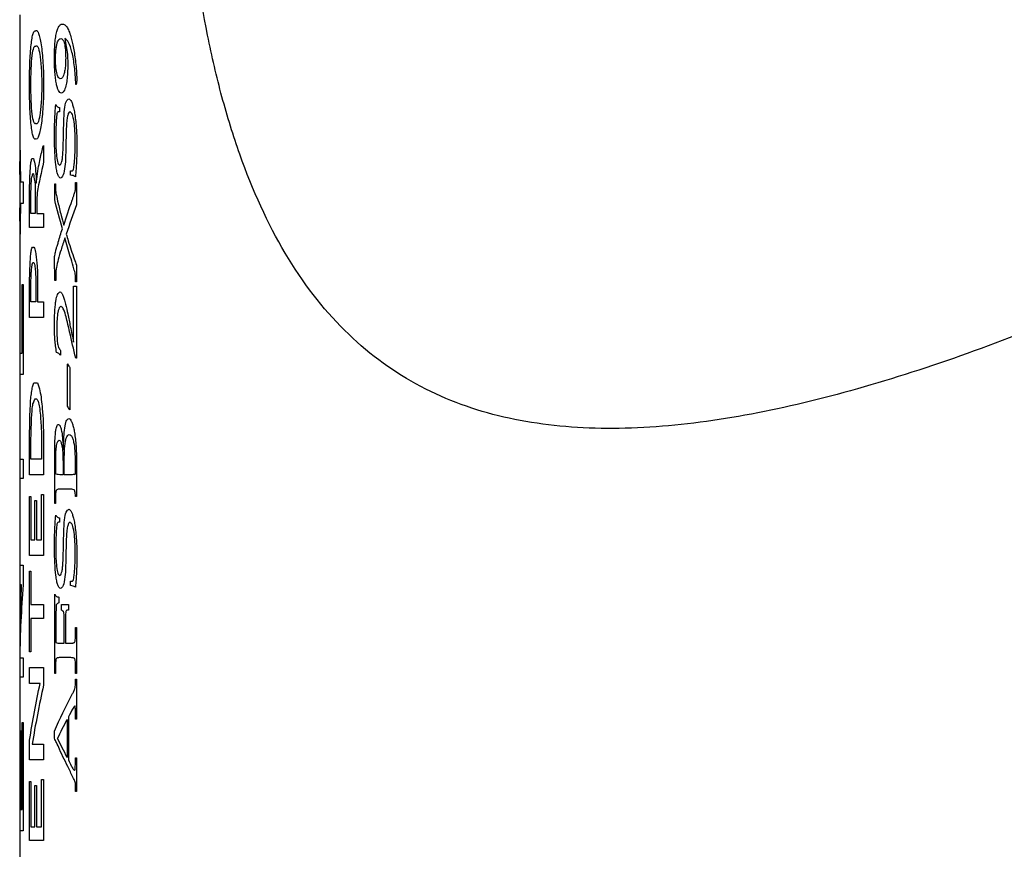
# Model space of a CAD drawing. Header units: inches. Extents: x 0.2 to 10.8, y 0.2 to 8.2.
# Tile 12 of 28: x 5.719 to 5.995, y 3.258 to 3.49. Entities that reach past the tile are written whole.
import ezdxf

# ---------------------------------------------------------------- set-up
doc = ezdxf.new("R2010")
doc.units = ezdxf.units.IN
doc.header["$MEASUREMENT"] = 0

msp = doc.modelspace()

# ---------------------------------------------------------------- linework, layer by layer
for p, q in [((5.71852, 3.49166), (5.71852, 3.4568)), ((5.73439, 3.4721), (5.7343, 3.4721)), ((5.72968, 3.46443), (5.72937, 3.46443)), ((5.72968, 3.46564), (5.72968, 3.46443)), ((5.71852, 3.4568), (5.71852, 3.4505)), ((5.71859, 3.4568), (5.71877, 3.44476)), ((5.72524, 3.45499), (5.72524, 3.45036)), ((5.71852, 3.4505), (5.71852, 3.4338)), ((5.71864, 3.44298), (5.71857, 3.4505)), ((5.72192, 3.45132), (5.72241, 3.45132)), ((5.73278, 3.44787), (5.733, 3.44787)), ((5.73278, 3.44665), (5.73278, 3.44787)), ((5.72129, 3.44248), (5.72134, 3.44578)), ((5.72311, 3.44631), (5.72318, 3.44443)), ((5.71864, 3.44142), (5.71864, 3.44298)), ((5.71877, 3.44476), (5.71953, 3.44476)), ((5.71953, 3.44476), (5.71953, 3.43877)), ((5.72129, 3.43202), (5.72129, 3.44248)), ((5.72167, 3.4359), (5.72167, 3.44213)), ((5.7229, 3.44248), (5.7229, 3.4359)), ((5.72834, 3.44423), (5.72856, 3.44423)), ((5.72834, 3.43976), (5.72834, 3.44423)), ((5.72856, 3.44423), (5.72856, 3.44339)), ((5.73419, 3.44464), (5.73447, 3.44464)), ((5.73419, 3.44373), (5.73419, 3.44464)), ((5.73447, 3.44464), (5.73447, 3.43834)), ((5.71857, 3.4338), (5.71864, 3.44142)), ((5.72334, 3.44009), (5.72334, 3.4359)), ((5.71877, 3.43877), (5.71859, 3.42721)), ((5.71953, 3.43877), (5.71877, 3.43877)), ((5.71852, 3.4338), (5.71852, 3.42721)), ((5.7229, 3.4359), (5.72167, 3.4359)), ((5.72334, 3.4359), (5.72523, 3.4359)), ((5.72523, 3.4359), (5.72523, 3.43202)), ((5.72523, 3.43202), (5.72129, 3.43202)), ((5.71852, 3.42721), (5.71852, 3.39671)), ((5.72207, 3.42651), (5.72251, 3.42651)), ((5.72841, 3.41717), (5.72827, 3.42348)), ((5.7222, 3.42213), (5.72244, 3.42213)), ((5.73447, 3.42142), (5.73447, 3.41677)), ((5.72129, 3.41686), (5.72134, 3.41939)), ((5.72167, 3.41623), (5.72172, 3.41879)), ((5.72301, 3.41825), (5.72307, 3.41602)), ((5.72349, 3.41997), (5.72355, 3.41714)), ((5.72863, 3.41853), (5.72863, 3.41717)), ((5.73419, 3.41677), (5.73419, 3.41773)), ((5.71924, 3.41602), (5.71953, 3.41602)), ((5.71924, 3.39671), (5.71924, 3.41602)), ((5.71953, 3.41602), (5.71953, 3.39072)), ((5.72129, 3.40671), (5.72129, 3.41686)), ((5.72167, 3.4111), (5.72167, 3.41623)), ((5.72307, 3.41602), (5.72307, 3.4111)), ((5.72355, 3.41714), (5.72355, 3.4111)), ((5.72863, 3.41717), (5.72841, 3.41717)), ((5.73357, 3.41534), (5.73361, 3.41555)), ((5.73361, 3.41555), (5.73444, 3.41555)), ((5.73447, 3.41677), (5.73419, 3.41677)), ((5.73444, 3.41555), (5.73447, 3.41534)), ((5.73447, 3.41534), (5.73447, 3.39536)), ((5.72307, 3.4111), (5.72167, 3.4111)), ((5.72355, 3.4111), (5.72523, 3.4111)), ((5.72523, 3.4111), (5.72523, 3.40671)), ((5.72523, 3.40671), (5.72129, 3.40671)), ((5.73366, 3.39984), (5.73366, 3.40778)), ((5.71852, 3.39671), (5.71852, 3.39072)), ((5.71852, 3.39671), (5.71924, 3.39671)), ((5.72999, 3.39747), (5.72999, 3.39617)), ((5.73447, 3.39536), (5.73423, 3.39536)), ((5.73193, 3.38192), (5.73193, 3.39357)), ((5.73261, 3.39268), (5.73261, 3.3811)), ((5.71852, 3.39072), (5.71852, 3.38021)), ((5.71953, 3.39072), (5.71852, 3.39072)), ((5.72251, 3.38843), (5.72355, 3.38843)), ((5.7228, 3.3839), (5.72328, 3.3839)), ((5.71852, 3.38021), (5.71852, 3.3483)), ((5.71852, 3.38021), (5.71852, 3.36704)), ((5.72134, 3.37688), (5.72139, 3.3797)), ((5.72129, 3.37362), (5.72134, 3.37688)), ((5.72129, 3.36264), (5.72129, 3.37362)), ((5.72461, 3.37484), (5.72468, 3.37261)), ((5.72523, 3.37304), (5.72523, 3.36264)), ((5.72167, 3.36704), (5.72167, 3.37287)), ((5.72468, 3.37261), (5.72468, 3.36704)), ((5.72834, 3.35456), (5.72834, 3.36905)), ((5.71852, 3.36704), (5.71953, 3.36704)), ((5.71953, 3.36704), (5.71953, 3.36155)), ((5.72468, 3.36704), (5.72167, 3.36704)), ((5.73102, 3.36264), (5.73102, 3.36511)), ((5.73447, 3.3663), (5.73447, 3.35658)), ((5.72523, 3.36264), (5.72129, 3.36264)), ((5.7307, 3.36264), (5.73016, 3.36264)), ((5.7307, 3.36457), (5.7307, 3.36264)), ((5.73263, 3.36264), (5.73102, 3.36264)), ((5.71852, 3.36155), (5.71852, 3.3483)), ((5.71953, 3.36155), (5.71852, 3.36155)), ((5.72129, 3.35653), (5.72167, 3.35653)), ((5.72129, 3.34001), (5.72129, 3.35653)), ((5.72167, 3.35653), (5.72167, 3.3444)), ((5.72468, 3.35709), (5.72523, 3.35709)), ((5.72468, 3.3444), (5.72468, 3.35709)), ((5.72523, 3.35709), (5.72523, 3.34001)), ((5.73248, 3.3586), (5.72982, 3.3586)), ((5.73447, 3.35658), (5.73419, 3.35658)), ((5.72281, 3.35542), (5.72328, 3.35542)), ((5.72281, 3.3444), (5.72281, 3.35542)), ((5.72328, 3.35542), (5.72328, 3.3444)), ((5.72856, 3.35456), (5.72834, 3.35456)), ((5.72856, 3.35598), (5.72856, 3.35456)), ((5.71852, 3.3483), (5.71852, 3.33724)), ((5.72968, 3.34931), (5.72937, 3.34931)), ((5.72968, 3.35052), (5.72968, 3.34931)), ((5.72167, 3.3444), (5.72281, 3.3444)), ((5.72328, 3.3444), (5.72468, 3.3444)), ((5.72523, 3.34001), (5.72129, 3.34001)), ((5.71852, 3.33724), (5.71852, 3.33173)), ((5.71852, 3.33724), (5.71953, 3.33724)), ((5.71953, 3.33724), (5.71953, 3.33173)), ((5.72129, 3.33559), (5.72167, 3.33559)), ((5.72129, 3.31302), (5.72129, 3.33559)), ((5.72167, 3.33559), (5.72167, 3.32622)), ((5.71852, 3.33173), (5.71852, 3.31467)), ((5.71905, 3.33173), (5.71852, 3.33173)), ((5.71862, 3.31467), (5.71905, 3.33173)), ((5.73278, 3.33275), (5.733, 3.33275)), ((5.73278, 3.33154), (5.73278, 3.33275)), ((5.72834, 3.3069), (5.72834, 3.32912)), ((5.72167, 3.32622), (5.72523, 3.32622)), ((5.72523, 3.32622), (5.72523, 3.32237)), ((5.7295, 3.32831), (5.7295, 3.32669)), ((5.73022, 3.32467), (5.73022, 3.32629)), ((5.73218, 3.32629), (5.73218, 3.32467)), ((5.73218, 3.32467), (5.73187, 3.32467)), ((5.72167, 3.32237), (5.72167, 3.31302)), ((5.72523, 3.32237), (5.72167, 3.32237)), ((5.73135, 3.31849), (5.73135, 3.31538)), ((5.73419, 3.31982), (5.73447, 3.31982)), ((5.73419, 3.31828), (5.73419, 3.31982)), ((5.73447, 3.31982), (5.73447, 3.3069)), ((5.72965, 3.31538), (5.73102, 3.31538)), ((5.73102, 3.31538), (5.73102, 3.31774)), ((5.73135, 3.31538), (5.7329, 3.31538)), ((5.71852, 3.31467), (5.71852, 3.30584)), ((5.72167, 3.31302), (5.72129, 3.31302)), ((5.71854, 3.31132), (5.71953, 3.31132)), ((5.71953, 3.31132), (5.71953, 3.30584)), ((5.7329, 3.31134), (5.72963, 3.31134)), ((5.72129, 3.30854), (5.72523, 3.30854)), ((5.72129, 3.30413), (5.72129, 3.30854)), ((5.72523, 3.30854), (5.72523, 3.30361)), ((5.72856, 3.3069), (5.72834, 3.3069)), ((5.72856, 3.30846), (5.72856, 3.3069)), ((5.73419, 3.3069), (5.73419, 3.30864)), ((5.73447, 3.3069), (5.73419, 3.3069)), ((5.71852, 3.30584), (5.71852, 3.29204)), ((5.71953, 3.30584), (5.71852, 3.30584)), ((5.72427, 3.30413), (5.72129, 3.30413)), ((5.73419, 3.30528), (5.73447, 3.30528)), ((5.73447, 3.30528), (5.73447, 3.29409)), ((5.73419, 3.29409), (5.73416, 3.2962)), ((5.71924, 3.29316), (5.71953, 3.29316)), ((5.71924, 3.26879), (5.71924, 3.29316)), ((5.71953, 3.29316), (5.71953, 3.26281)), ((5.73184, 3.29399), (5.73184, 3.28337)), ((5.73218, 3.29471), (5.73218, 3.28264)), ((5.73447, 3.29409), (5.73419, 3.29409)), ((5.71852, 3.29204), (5.71852, 3.26281)), ((5.71852, 3.29204), (5.71852, 3.26879)), ((5.71864, 3.2909), (5.71875, 3.2909)), ((5.71864, 3.26879), (5.71864, 3.2909)), ((5.71875, 3.2909), (5.71875, 3.26879)), ((5.72827, 3.28872), (5.72827, 3.29074)), ((5.72129, 3.28266), (5.72129, 3.28816)), ((5.72201, 3.28707), (5.72523, 3.28707)), ((5.72523, 3.28707), (5.72523, 3.28266)), ((5.72523, 3.28266), (5.72129, 3.28266)), ((5.73414, 3.28124), (5.73419, 3.28328)), ((5.73419, 3.28328), (5.73447, 3.28328)), ((5.73447, 3.28328), (5.73447, 3.27378)), ((5.72129, 3.27659), (5.72167, 3.27659)), ((5.72129, 3.26009), (5.72129, 3.27659)), ((5.72167, 3.27659), (5.72167, 3.2639)), ((5.72468, 3.27717), (5.72523, 3.27717)), ((5.72468, 3.2639), (5.72468, 3.27717)), ((5.72523, 3.27717), (5.72523, 3.26009)), ((5.72281, 3.27547), (5.72328, 3.27547)), ((5.72281, 3.2639), (5.72281, 3.27547)), ((5.72328, 3.27547), (5.72328, 3.2639)), ((5.73419, 3.27378), (5.73419, 3.27439)), ((5.73447, 3.27378), (5.73419, 3.27378)), ((5.71852, 3.26879), (5.71864, 3.26879)), ((5.71875, 3.26879), (5.71924, 3.26879)), ((5.71852, 3.26281), (5.71852, 3.24522)), ((5.71953, 3.26281), (5.71852, 3.26281)), ((5.72167, 3.2639), (5.72281, 3.2639)), ((5.72328, 3.2639), (5.72468, 3.2639)), ((5.72523, 3.26009), (5.72129, 3.26009))]:
    msp.add_line(p, q)
for points, knots in [([(6.12452, 3.4628), (6.10263, 3.45031), (6.08094, 3.43893), (6.03812, 3.41825), (6.01698, 3.40896), (5.97523, 3.39304), (5.9545, 3.38641), (5.92494, 3.37971), (5.9153, 3.378), (5.89644, 3.37585), (5.88716, 3.3754), (5.86941, 3.37608), (5.86092, 3.37719), (5.84473, 3.3812), (5.83696, 3.38414), (5.82245, 3.39211), (5.81578, 3.39708), (5.80355, 3.40925), (5.79792, 3.41655), (5.78812, 3.43308), (5.7839, 3.4423), (5.77845, 3.45766), (5.77678, 3.46307), (5.77376, 3.47426), (5.77243, 3.48), (5.76888, 3.49769), (5.76713, 3.51014), (5.76476, 3.53609), (5.76418, 3.54918), (5.76414, 3.57558), (5.7647, 3.58898), (5.76696, 3.61468), (5.76866, 3.62721), (5.77337, 3.65118), (5.77629, 3.66231), (5.78348, 3.68296), (5.78778, 3.69249), (5.79752, 3.70913), (5.80303, 3.71641), (5.81534, 3.72882), (5.82201, 3.73384), (5.83641, 3.74188), (5.84422, 3.74489), (5.86045, 3.74899), (5.86892, 3.75013), (5.88656, 3.75086), (5.89577, 3.75046), (5.91474, 3.74835), (5.92439, 3.74666), (5.95387, 3.74003), (5.97422, 3.73357), (6.01633, 3.71759), (6.03772, 3.7082), (6.08082, 3.68739), (6.1026, 3.67597), (6.12452, 3.66346)], [0, 0, 0, 0, 0.0625, 0.0625, 0.125, 0.125, 0.1875, 0.1875, 0.21875, 0.21875, 0.25, 0.25, 0.28125, 0.28125, 0.3125, 0.3125, 0.34375, 0.34375, 0.375, 0.375, 0.40625, 0.40625, 0.421875, 0.421875, 0.4375, 0.4375, 0.46875, 0.46875, 0.5, 0.5, 0.53125, 0.53125, 0.5625, 0.5625, 0.59375, 0.59375, 0.625, 0.625, 0.65625, 0.65625, 0.6875, 0.6875, 0.71875, 0.71875, 0.75, 0.75, 0.78125, 0.78125, 0.8125, 0.8125, 0.875, 0.875, 0.9375, 0.9375, 1, 1, 1, 1]), ([(5.72827, 3.47951), (5.72828, 3.48035), (5.7283, 3.48194), (5.72844, 3.48414), (5.72867, 3.48595), (5.729, 3.48735), (5.72941, 3.48833), (5.72992, 3.48894), (5.7303, 3.48902), (5.7305, 3.48907)], [0, 0, 0, 0, 0.1454, 0.275771, 0.399306, 0.525535, 0.663434, 0.819981, 1, 1, 1, 1]), ([(5.7305, 3.48907), (5.73072, 3.48902), (5.73113, 3.48894), (5.73176, 3.48831), (5.73235, 3.48718), (5.733, 3.48528), (5.73367, 3.48238), (5.73403, 3.47968), (5.73422, 3.47828)], [0, 0, 0, 0, 0.152895, 0.287101, 0.426896, 0.568909, 0.777185, 1, 1, 1, 1]), ([(5.72301, 3.45684), (5.72293, 3.45681), (5.72276, 3.45675), (5.72252, 3.45703), (5.72226, 3.45766), (5.72198, 3.45884), (5.72163, 3.46136), (5.72133, 3.46572), (5.72121, 3.472), (5.72133, 3.47829), (5.72163, 3.48265), (5.72198, 3.48517), (5.72229, 3.48648), (5.72264, 3.48724), (5.72289, 3.48719), (5.72301, 3.48717)], [0, 0, 0, 0, 0.042384, 0.084099, 0.12593, 0.188235, 0.250778, 0.375539, 0.500062, 0.624585, 0.749348, 0.811823, 0.874068, 0.93661, 1, 1, 1, 1]), ([(5.72301, 3.48717), (5.7231, 3.48721), (5.72327, 3.48728), (5.72354, 3.48702), (5.72385, 3.4864), (5.72419, 3.48523), (5.72466, 3.48271), (5.72511, 3.47833), (5.72531, 3.47201), (5.72511, 3.46568), (5.72466, 3.4613), (5.72419, 3.45878), (5.72381, 3.45748), (5.7234, 3.45675), (5.72315, 3.45681), (5.72301, 3.45684)], [0, 0, 0, 0, 0.042293, 0.083973, 0.125841, 0.188222, 0.250791, 0.375546, 0.500065, 0.624584, 0.749342, 0.81182, 0.874069, 0.936613, 1, 1, 1, 1]), ([(5.72856, 3.4793), (5.72857, 3.47976), (5.72858, 3.48066), (5.72869, 3.48191), (5.72885, 3.48298), (5.72911, 3.48404), (5.72952, 3.48487), (5.72987, 3.48497), (5.73006, 3.48503)], [0, 0, 0, 0, 0.125697, 0.245282, 0.367346, 0.5, 0.725426, 1, 1, 1, 1]), ([(5.73006, 3.48503), (5.73026, 3.48496), (5.73061, 3.48485), (5.73108, 3.48377), (5.73138, 3.48183), (5.73141, 3.48027), (5.73143, 3.47945)], [0, 0, 0, 0, 0.298838, 0.537576, 0.754939, 1, 1, 1, 1]), ([(5.7343, 3.4721), (5.73424, 3.473), (5.73414, 3.47469), (5.73383, 3.47791), (5.73323, 3.48138), (5.73242, 3.48365), (5.73172, 3.48464), (5.73137, 3.48489), (5.73118, 3.48503)], [0, 0, 0, 0, 0.133767, 0.250522, 0.500029, 0.749426, 0.866913, 1, 1, 1, 1]), ([(5.72301, 3.46118), (5.72295, 3.46113), (5.72283, 3.46105), (5.72265, 3.46119), (5.72236, 3.46177), (5.72201, 3.46358), (5.72172, 3.46739), (5.72162, 3.47202), (5.72172, 3.47664), (5.72201, 3.48044), (5.72239, 3.48235), (5.72274, 3.48297), (5.72292, 3.48288), (5.72301, 3.48283)], [0, 0, 0, 0, 0.042021, 0.08364, 0.125707, 0.250466, 0.375982, 0.50008, 0.625534, 0.749696, 0.873661, 0.936247, 1, 1, 1, 1]), ([(5.72301, 3.48283), (5.72308, 3.4829), (5.72321, 3.48304), (5.72341, 3.48296), (5.72374, 3.48247), (5.72419, 3.4807), (5.72461, 3.4768), (5.72476, 3.47199), (5.72461, 3.4672), (5.72419, 3.46331), (5.72371, 3.46143), (5.72331, 3.46092), (5.72311, 3.46109), (5.72301, 3.46118)], [0, 0, 0, 0, 0.042468, 0.084231, 0.12617, 0.250478, 0.375987, 0.500073, 0.625524, 0.74967, 0.873657, 0.936267, 1, 1, 1, 1]), ([(5.73157, 3.48279), (5.73169, 3.48208), (5.73188, 3.48103), (5.73199, 3.47923), (5.732, 3.47829), (5.73201, 3.47779)], [0, 0, 0, 0, 0.499788, 0.727757, 1, 1, 1, 1]), ([(5.73022, 3.46968), (5.73007, 3.46972), (5.7298, 3.46981), (5.72942, 3.47032), (5.72909, 3.47113), (5.7288, 3.47229), (5.72857, 3.47375), (5.72839, 3.47548), (5.72829, 3.47743), (5.72828, 3.47879), (5.72827, 3.47951)], [0, 0, 0, 0, 0.138764, 0.265695, 0.384545, 0.499861, 0.625841, 0.746409, 0.865801, 1, 1, 1, 1]), ([(5.72992, 3.47372), (5.7298, 3.47376), (5.72957, 3.47383), (5.72926, 3.47426), (5.72894, 3.47509), (5.72863, 3.47671), (5.72858, 3.47843), (5.72856, 3.4793)], [0, 0, 0, 0, 0.185308, 0.35094, 0.502368, 0.747995, 1, 1, 1, 1]), ([(5.73143, 3.47945), (5.73141, 3.47883), (5.73139, 3.47764), (5.73121, 3.47605), (5.7309, 3.47475), (5.73045, 3.47387), (5.73011, 3.47377), (5.72992, 3.47372)], [0, 0, 0, 0, 0.172739, 0.332962, 0.499481, 0.723011, 1, 1, 1, 1]), ([(5.73422, 3.47828), (5.73429, 3.47754), (5.73443, 3.476), (5.73452, 3.47436), (5.73456, 3.4735)], [0, 0, 0, 0, 0.47725, 1, 1, 1, 1]), ([(5.73201, 3.47779), (5.732, 3.47697), (5.73197, 3.47543), (5.73178, 3.47331), (5.73145, 3.4714), (5.7309, 3.46995), (5.73046, 3.46977), (5.73022, 3.46968)], [0, 0, 0, 0, 0.180393, 0.342779, 0.500339, 0.728047, 1, 1, 1, 1]), ([(5.7308, 3.45844), (5.73084, 3.45984), (5.73089, 3.46208), (5.73105, 3.46534), (5.73153, 3.46768), (5.73201, 3.46793), (5.73226, 3.46806)], [0, 0, 0, 0, 0.31408, 0.50203, 0.736366, 1, 1, 1, 1]), ([(5.73226, 3.46806), (5.73239, 3.46801), (5.73266, 3.46792), (5.73304, 3.46735), (5.73339, 3.46646), (5.73372, 3.46522), (5.73401, 3.46364), (5.73427, 3.46169), (5.73444, 3.45951), (5.73454, 3.45715), (5.73455, 3.45557), (5.73456, 3.45471)], [0, 0, 0, 0, 0.1005646, 0.1971982, 0.2935278, 0.3932135, 0.4995695, 0.6214524, 0.7497631, 0.8630725, 1, 1, 1, 1]), ([(5.72827, 3.45757), (5.72828, 3.45836), (5.72829, 3.45989), (5.72836, 3.46212), (5.72847, 3.4643), (5.72858, 3.46571), (5.72864, 3.46645)], [0, 0, 0, 0, 0.258071, 0.4999426, 0.7375154, 1, 1, 1, 1]), ([(5.72937, 3.46443), (5.72928, 3.46441), (5.72914, 3.46438), (5.72895, 3.46398), (5.72885, 3.46299), (5.72875, 3.46158), (5.72866, 3.4596), (5.72864, 3.45805), (5.72863, 3.45725)], [0, 0, 0, 0, 0.152065, 0.248952, 0.346154, 0.499337, 0.743213, 1, 1, 1, 1]), ([(5.72864, 3.46645), (5.72873, 3.4663), (5.72894, 3.46598), (5.72929, 3.46573), (5.72954, 3.46567), (5.72968, 3.46564)], [0, 0, 0, 0, 0.287397, 0.619696, 1, 1, 1, 1]), ([(5.73265, 3.46443), (5.73251, 3.46436), (5.73225, 3.46424), (5.73191, 3.46329), (5.73168, 3.46172), (5.73157, 3.45933), (5.73153, 3.45751), (5.73151, 3.45639)], [0, 0, 0, 0, 0.180559, 0.338607, 0.498363, 0.692229, 1, 1, 1, 1]), ([(5.7341, 3.45567), (5.73409, 3.45681), (5.73406, 3.45887), (5.73381, 3.46176), (5.73332, 3.46398), (5.73287, 3.46428), (5.73265, 3.46443)], [0, 0, 0, 0, 0.278556, 0.501572, 0.748664, 1, 1, 1, 1]), ([(5.73, 3.44585), (5.72986, 3.44591), (5.72959, 3.44602), (5.72921, 3.44676), (5.7289, 3.44794), (5.72858, 3.44993), (5.72832, 3.45323), (5.72829, 3.45603), (5.72827, 3.45757)], [0, 0, 0, 0, 0.1315197, 0.2540103, 0.3744464, 0.5001453, 0.726119, 1, 1, 1, 1]), ([(5.72863, 3.45725), (5.72864, 3.45625), (5.72866, 3.45441), (5.72886, 3.45186), (5.72922, 3.44987), (5.72956, 3.44961), (5.72974, 3.44948)], [0, 0, 0, 0, 0.274757, 0.501562, 0.749829, 1, 1, 1, 1]), ([(5.72974, 3.44948), (5.72984, 3.44953), (5.73003, 3.44962), (5.7303, 3.45024), (5.7305, 3.45126), (5.73066, 3.45279), (5.73074, 3.45524), (5.73078, 3.4572), (5.7308, 3.45844)], [0, 0, 0, 0, 0.136108, 0.256531, 0.373318, 0.499564, 0.682553, 1, 1, 1, 1]), ([(5.73151, 3.45639), (5.73148, 3.45487), (5.73143, 3.45242), (5.73126, 3.44885), (5.73074, 3.44626), (5.73026, 3.44599), (5.73, 3.44585)], [0, 0, 0, 0, 0.312115, 0.502844, 0.734055, 1, 1, 1, 1]), ([(5.73374, 3.44913), (5.7338, 3.44958), (5.73391, 3.4505), (5.73402, 3.45207), (5.73409, 3.45381), (5.7341, 3.45503), (5.7341, 3.45567)], [0, 0, 0, 0, 0.223402, 0.461423, 0.718989, 1, 1, 1, 1]), ([(5.73456, 3.45471), (5.73455, 3.45396), (5.73454, 3.45252), (5.73446, 3.45041), (5.73433, 3.44833), (5.73421, 3.44697), (5.73415, 3.44625)], [0, 0, 0, 0, 0.256465, 0.497833, 0.734504, 1, 1, 1, 1]), ([(5.733, 3.44787), (5.73308, 3.44787), (5.73322, 3.44789), (5.73343, 3.44792), (5.73363, 3.44829), (5.7337, 3.44884), (5.73374, 3.44913)], [0, 0, 0, 0, 0.295156, 0.502486, 0.743238, 1, 1, 1, 1]), ([(5.73415, 3.44625), (5.73394, 3.44636), (5.73347, 3.44661), (5.73302, 3.44664), (5.73278, 3.44665)], [0, 0, 0, 0, 0.457295, 1, 1, 1, 1]), ([(5.72856, 3.44339), (5.72856, 3.44288), (5.72857, 3.44217), (5.7287, 3.44149), (5.72883, 3.44089), (5.72901, 3.44006), (5.72915, 3.43945), (5.72923, 3.43911)], [0, 0, 0, 0, 0.2475251, 0.3354773, 0.4982818, 0.7180253, 1, 1, 1, 1]), ([(5.73324, 3.43962), (5.73334, 3.43992), (5.73353, 3.44047), (5.73379, 3.44123), (5.73397, 3.44181), (5.73411, 3.44226), (5.73418, 3.44292), (5.73419, 3.44344), (5.73419, 3.44373)], [0, 0, 0, 0, 0.270868, 0.501012, 0.660491, 0.751379, 0.859344, 1, 1, 1, 1]), ([(5.72923, 3.43911), (5.72953, 3.43785), (5.73005, 3.43567), (5.73062, 3.43356), (5.73086, 3.43266)], [0, 0, 0, 0, 0.57179, 1, 1, 1, 1]), ([(5.73157, 3.43015), (5.73176, 3.42952), (5.73221, 3.428), (5.73296, 3.42569), (5.73373, 3.42337), (5.73425, 3.422), (5.73447, 3.42142)], [0, 0, 0, 0, 0.206375, 0.500023, 0.786163, 1, 1, 1, 1]), ([(5.72827, 3.42348), (5.72835, 3.42394), (5.7285, 3.42485), (5.72875, 3.42592), (5.72904, 3.42689), (5.72924, 3.42752), (5.72935, 3.42789)], [0, 0, 0, 0, 0.2531857, 0.4994729, 0.7134664, 1, 1, 1, 1]), ([(5.73012, 3.4257), (5.72985, 3.42484), (5.72938, 3.42337), (5.72898, 3.42152), (5.72881, 3.42074)], [0, 0, 0, 0, 0.5819004, 1, 1, 1, 1]), ([(5.73419, 3.41773), (5.73418, 3.41813), (5.73416, 3.41893), (5.73387, 3.41996), (5.7334, 3.42158), (5.73299, 3.42297), (5.73271, 3.42389)], [0, 0, 0, 0, 0.1238115, 0.248297, 0.4988602, 1, 1, 1, 1]), ([(5.72881, 3.42074), (5.72876, 3.42041), (5.72866, 3.41976), (5.72864, 3.41893), (5.72863, 3.41853)], [0, 0, 0, 0, 0.520918, 1, 1, 1, 1]), ([(5.73366, 3.40778), (5.73365, 3.40923), (5.73365, 3.41176), (5.73359, 3.41427), (5.73357, 3.41534)], [0, 0, 0, 0, 0.576053, 1, 1, 1, 1]), ([(5.72827, 3.40476), (5.72828, 3.4054), (5.72829, 3.40657), (5.72835, 3.4083), (5.72847, 3.40988), (5.7287, 3.41175), (5.72915, 3.41358), (5.72959, 3.41381), (5.72982, 3.41394)], [0, 0, 0, 0, 0.136677, 0.250915, 0.376888, 0.50175, 0.73987, 1, 1, 1, 1]), ([(5.72982, 3.41394), (5.72997, 3.41387), (5.73025, 3.41375), (5.73066, 3.41302), (5.73104, 3.41189), (5.73149, 3.41015), (5.73205, 3.40755), (5.73248, 3.40538), (5.73272, 3.40417)], [0, 0, 0, 0, 0.126928, 0.249554, 0.364277, 0.4996, 0.724244, 1, 1, 1, 1]), ([(5.7301, 3.4099), (5.72999, 3.40986), (5.72977, 3.40978), (5.72947, 3.4092), (5.72919, 3.40811), (5.72897, 3.40622), (5.72894, 3.40457), (5.72893, 3.40369)], [0, 0, 0, 0, 0.181973, 0.345336, 0.501405, 0.735457, 1, 1, 1, 1]), ([(5.73252, 3.40272), (5.73232, 3.40365), (5.73196, 3.4053), (5.73138, 3.4076), (5.73078, 3.40941), (5.73032, 3.40974), (5.7301, 3.4099)], [0, 0, 0, 0, 0.280784, 0.50101, 0.765297, 1, 1, 1, 1]), ([(5.72885, 3.39697), (5.72876, 3.39755), (5.72858, 3.39862), (5.72839, 3.40047), (5.72829, 3.40253), (5.72828, 3.40398), (5.72827, 3.40476)], [0, 0, 0, 0, 0.268443, 0.499865, 0.728264, 1, 1, 1, 1]), ([(5.72893, 3.40369), (5.72893, 3.40311), (5.72894, 3.40198), (5.72901, 3.40089), (5.72904, 3.40036)], [0, 0, 0, 0, 0.5099781, 1, 1, 1, 1]), ([(5.72904, 3.40036), (5.72908, 3.3999), (5.72917, 3.39897), (5.72953, 3.39814), (5.7298, 3.39774), (5.72999, 3.39747)], [0, 0, 0, 0, 0.249465, 0.498234, 1, 1, 1, 1]), ([(5.72999, 3.39617), (5.72976, 3.39637), (5.72938, 3.39673), (5.72901, 3.3969), (5.72885, 3.39697)], [0, 0, 0, 0, 0.588092, 1, 1, 1, 1]), ([(5.73199, 3.39374), (5.73209, 3.39353), (5.73229, 3.39311), (5.7325, 3.39282), (5.73261, 3.39268)], [0, 0, 0, 0, 0.516958, 1, 1, 1, 1]), ([(5.72857, 3.37451), (5.72862, 3.37486), (5.72872, 3.37554), (5.72892, 3.37627), (5.72915, 3.37668), (5.72931, 3.37674), (5.7294, 3.37678)], [0, 0, 0, 0, 0.265459, 0.497242, 0.728176, 1, 1, 1, 1]), ([(5.7294, 3.37678), (5.72952, 3.37672), (5.72975, 3.37661), (5.73007, 3.37582), (5.73036, 3.37447), (5.73061, 3.37236), (5.73073, 3.37064), (5.7308, 3.36966)], [0, 0, 0, 0, 0.170957, 0.332811, 0.499483, 0.71697, 1, 1, 1, 1]), ([(5.7308, 3.36966), (5.73083, 3.37087), (5.73088, 3.37298), (5.73111, 3.37593), (5.73159, 3.37806), (5.73204, 3.37828), (5.73228, 3.37839)], [0, 0, 0, 0, 0.285822, 0.50177, 0.737181, 1, 1, 1, 1]), ([(5.73228, 3.37839), (5.7324, 3.37835), (5.73264, 3.37827), (5.733, 3.37776), (5.73333, 3.37697), (5.73363, 3.37587), (5.73391, 3.37444), (5.73417, 3.37268), (5.73434, 3.3707), (5.73444, 3.36854), (5.73446, 3.36709), (5.73447, 3.3663)], [0, 0, 0, 0, 0.100711, 0.197647, 0.294216, 0.393859, 0.499721, 0.623923, 0.749843, 0.864941, 1, 1, 1, 1]), ([(5.72834, 3.36905), (5.72835, 3.37012), (5.72836, 3.37203), (5.7285, 3.37375), (5.72857, 3.37451)], [0, 0, 0, 0, 0.561068, 1, 1, 1, 1]), ([(5.73102, 3.36511), (5.73102, 3.36619), (5.73103, 3.36833), (5.7312, 3.37147), (5.73173, 3.37365), (5.73219, 3.37384), (5.73243, 3.37395)], [0, 0, 0, 0, 0.251948, 0.501736, 0.729301, 1, 1, 1, 1]), ([(5.73243, 3.37395), (5.7326, 3.3739), (5.7329, 3.3738), (5.73333, 3.37305), (5.73373, 3.37165), (5.73405, 3.36918), (5.73408, 3.36709), (5.7341, 3.36595)], [0, 0, 0, 0, 0.183014, 0.345882, 0.500841, 0.727873, 1, 1, 1, 1]), ([(5.72863, 3.36601), (5.72864, 3.36689), (5.72865, 3.36843), (5.72879, 3.3706), (5.72912, 3.3721), (5.72941, 3.37225), (5.72957, 3.37233)], [0, 0, 0, 0, 0.286639, 0.501775, 0.73216, 1, 1, 1, 1]), ([(5.72957, 3.37233), (5.7297, 3.37229), (5.72994, 3.37219), (5.73027, 3.37136), (5.73053, 3.36985), (5.73067, 3.36748), (5.73069, 3.36563), (5.7307, 3.36457)], [0, 0, 0, 0, 0.18388, 0.343487, 0.499783, 0.711797, 1, 1, 1, 1]), ([(5.72868, 3.36283), (5.72867, 3.36336), (5.72864, 3.36442), (5.72864, 3.36548), (5.72863, 3.36601)], [0, 0, 0, 0, 0.5022505, 1, 1, 1, 1]), ([(5.7341, 3.36595), (5.7341, 3.36546), (5.73409, 3.36435), (5.73405, 3.36325), (5.73403, 3.36264)], [0, 0, 0, 0, 0.447994, 1, 1, 1, 1]), ([(5.73016, 3.36264), (5.72988, 3.36264), (5.72938, 3.36264), (5.7289, 3.36277), (5.72868, 3.36283)], [0, 0, 0, 0, 0.556489, 1, 1, 1, 1]), ([(5.72871, 3.35822), (5.72868, 3.35807), (5.72861, 3.35774), (5.72857, 3.35692), (5.72856, 3.35632), (5.72856, 3.35598)], [0, 0, 0, 0, 0.2654944, 0.5878731, 1, 1, 1, 1]), ([(5.72982, 3.3586), (5.72964, 3.35859), (5.72933, 3.35857), (5.72896, 3.35851), (5.72877, 3.3583), (5.72871, 3.35822)], [0, 0, 0, 0, 0.483424, 0.816104, 1, 1, 1, 1]), ([(5.73373, 3.35845), (5.73353, 3.35849), (5.73311, 3.35859), (5.7327, 3.3586), (5.73248, 3.3586)], [0, 0, 0, 0, 0.478058, 1, 1, 1, 1]), ([(5.73419, 3.35658), (5.73416, 3.35686), (5.73411, 3.35731), (5.73403, 3.35795), (5.7339, 3.35838), (5.73379, 3.35842), (5.73373, 3.35845)], [0, 0, 0, 0, 0.3104104, 0.5033149, 0.7178832, 1, 1, 1, 1]), ([(5.72827, 3.34246), (5.72828, 3.34325), (5.72829, 3.34477), (5.72836, 3.347), (5.72847, 3.34918), (5.72858, 3.35059), (5.72864, 3.35133)], [0, 0, 0, 0, 0.258071, 0.499943, 0.737515, 1, 1, 1, 1]), ([(5.72864, 3.35133), (5.72873, 3.35118), (5.72894, 3.35086), (5.72929, 3.35061), (5.72954, 3.35055), (5.72968, 3.35052)], [0, 0, 0, 0, 0.287397, 0.619696, 1, 1, 1, 1]), ([(5.7308, 3.34333), (5.73084, 3.34473), (5.73089, 3.34697), (5.73105, 3.35023), (5.73153, 3.35256), (5.73201, 3.35281), (5.73226, 3.35295)], [0, 0, 0, 0, 0.3140797, 0.5020298, 0.7363664, 1, 1, 1, 1]), ([(5.73226, 3.35295), (5.73239, 3.3529), (5.73266, 3.3528), (5.73304, 3.35223), (5.73339, 3.35134), (5.73372, 3.35011), (5.73401, 3.34852), (5.73427, 3.34657), (5.73444, 3.34439), (5.73454, 3.34203), (5.73455, 3.34046), (5.73456, 3.33959)], [0, 0, 0, 0, 0.100565, 0.197198, 0.293528, 0.393214, 0.499569, 0.621452, 0.749763, 0.863072, 1, 1, 1, 1]), ([(5.72937, 3.34931), (5.72928, 3.34929), (5.72914, 3.34926), (5.72895, 3.34886), (5.72885, 3.34787), (5.72875, 3.34646), (5.72866, 3.34448), (5.72864, 3.34293), (5.72863, 3.34213)], [0, 0, 0, 0, 0.152065, 0.248952, 0.346154, 0.499337, 0.743213, 1, 1, 1, 1]), ([(5.73265, 3.34931), (5.73251, 3.34924), (5.73225, 3.34912), (5.73191, 3.34817), (5.73168, 3.34661), (5.73157, 3.34421), (5.73153, 3.34239), (5.73151, 3.34127)], [0, 0, 0, 0, 0.180559, 0.338607, 0.498363, 0.692229, 1, 1, 1, 1]), ([(5.7341, 3.34055), (5.73409, 3.34169), (5.73406, 3.34375), (5.73381, 3.34664), (5.73332, 3.34886), (5.73287, 3.34916), (5.73265, 3.34931)], [0, 0, 0, 0, 0.278556, 0.501572, 0.748664, 1, 1, 1, 1]), ([(5.72974, 3.33437), (5.72984, 3.33441), (5.73003, 3.3345), (5.7303, 3.33513), (5.7305, 3.33614), (5.73066, 3.33767), (5.73074, 3.34013), (5.73078, 3.34209), (5.7308, 3.34333)], [0, 0, 0, 0, 0.136108, 0.256531, 0.373318, 0.499564, 0.682553, 1, 1, 1, 1]), ([(5.73, 3.33073), (5.72986, 3.33079), (5.72959, 3.33091), (5.72921, 3.33165), (5.7289, 3.33283), (5.72858, 3.33482), (5.72832, 3.33811), (5.72829, 3.34092), (5.72827, 3.34246)], [0, 0, 0, 0, 0.13152, 0.25401, 0.374446, 0.500145, 0.726119, 1, 1, 1, 1]), ([(5.72863, 3.34213), (5.72864, 3.34113), (5.72866, 3.3393), (5.72886, 3.33674), (5.72922, 3.33475), (5.72956, 3.33449), (5.72974, 3.33437)], [0, 0, 0, 0, 0.274757, 0.501562, 0.749829, 1, 1, 1, 1]), ([(5.73151, 3.34127), (5.73148, 3.33975), (5.73143, 3.3373), (5.73126, 3.33373), (5.73074, 3.33114), (5.73026, 3.33087), (5.73, 3.33073)], [0, 0, 0, 0, 0.312115, 0.502844, 0.734055, 1, 1, 1, 1]), ([(5.73374, 3.33401), (5.7338, 3.33446), (5.73391, 3.33538), (5.73402, 3.33695), (5.73409, 3.33869), (5.7341, 3.33991), (5.7341, 3.34055)], [0, 0, 0, 0, 0.223402, 0.461423, 0.718989, 1, 1, 1, 1]), ([(5.73456, 3.33959), (5.73455, 3.33885), (5.73454, 3.3374), (5.73446, 3.3353), (5.73433, 3.33321), (5.73421, 3.33185), (5.73415, 3.33113)], [0, 0, 0, 0, 0.256465, 0.497833, 0.734504, 1, 1, 1, 1]), ([(5.733, 3.33275), (5.73308, 3.33276), (5.73322, 3.33277), (5.73343, 3.33281), (5.73363, 3.33317), (5.7337, 3.33373), (5.73374, 3.33401)], [0, 0, 0, 0, 0.295156, 0.502486, 0.743238, 1, 1, 1, 1]), ([(5.72834, 3.32912), (5.72844, 3.32896), (5.72867, 3.32863), (5.72906, 3.32839), (5.72935, 3.32834), (5.7295, 3.32831)], [0, 0, 0, 0, 0.2745102, 0.6068814, 1, 1, 1, 1]), ([(5.73415, 3.33113), (5.73394, 3.33125), (5.73347, 3.3315), (5.73302, 3.33152), (5.73278, 3.33154)], [0, 0, 0, 0, 0.457295, 1, 1, 1, 1]), ([(5.72877, 3.3262), (5.72873, 3.32526), (5.72866, 3.32339), (5.72864, 3.32148), (5.72863, 3.32053)], [0, 0, 0, 0, 0.500546, 1, 1, 1, 1]), ([(5.7295, 3.32669), (5.72937, 3.32664), (5.72913, 3.32654), (5.72889, 3.32631), (5.72877, 3.3262)], [0, 0, 0, 0, 0.520081, 1, 1, 1, 1]), ([(5.73098, 3.32299), (5.73098, 3.32327), (5.73096, 3.32377), (5.73085, 3.32424), (5.73071, 3.32435), (5.73061, 3.32443), (5.73056, 3.32447)], [0, 0, 0, 0, 0.279913, 0.493774, 0.701777, 1, 1, 1, 1]), ([(5.73187, 3.32467), (5.73179, 3.32465), (5.73166, 3.32461), (5.73147, 3.32437), (5.73139, 3.32347), (5.73136, 3.32234), (5.73135, 3.32061), (5.73135, 3.3193), (5.73135, 3.31849)], [0, 0, 0, 0, 0.149757, 0.249974, 0.338585, 0.497499, 0.690201, 1, 1, 1, 1]), ([(5.72863, 3.32053), (5.72864, 3.3197), (5.72864, 3.31807), (5.72867, 3.31644), (5.72868, 3.31563)], [0, 0, 0, 0, 0.502057, 1, 1, 1, 1]), ([(5.73102, 3.31774), (5.73102, 3.31869), (5.73101, 3.32044), (5.73099, 3.32219), (5.73098, 3.32299)], [0, 0, 0, 0, 0.542582, 1, 1, 1, 1]), ([(5.7329, 3.31538), (5.73306, 3.31539), (5.73334, 3.3154), (5.73367, 3.31549), (5.73386, 3.31561), (5.73397, 3.31571), (5.73406, 3.31594), (5.73414, 3.31644), (5.73418, 3.31725), (5.73419, 3.3179), (5.73419, 3.31828)], [0, 0, 0, 0, 0.289147, 0.500855, 0.571151, 0.626073, 0.686274, 0.750302, 0.851256, 1, 1, 1, 1]), ([(5.72868, 3.31563), (5.72885, 3.31556), (5.72917, 3.31543), (5.7295, 3.3154), (5.72965, 3.31538)], [0, 0, 0, 0, 0.530783, 1, 1, 1, 1]), ([(5.72963, 3.31134), (5.72948, 3.31134), (5.72924, 3.31133), (5.72897, 3.31124), (5.72882, 3.31111), (5.72873, 3.31101), (5.72866, 3.31078), (5.7286, 3.31028), (5.72857, 3.30948), (5.72856, 3.30884), (5.72856, 3.30846)], [0, 0, 0, 0, 0.296903, 0.500854, 0.572244, 0.626075, 0.685645, 0.750174, 0.852341, 1, 1, 1, 1]), ([(5.73419, 3.30864), (5.73419, 3.30901), (5.73418, 3.30965), (5.73414, 3.31049), (5.73403, 3.31096), (5.7339, 3.31113), (5.73368, 3.31125), (5.73334, 3.31132), (5.73306, 3.31134), (5.7329, 3.31134)], [0, 0, 0, 0, 0.149129, 0.249865, 0.326561, 0.394748, 0.49855, 0.711348, 1, 1, 1, 1]), ([(5.73327, 3.30107), (5.73341, 3.30135), (5.73364, 3.30178), (5.73392, 3.30231), (5.73409, 3.30288), (5.73416, 3.3036), (5.73418, 3.30441), (5.73419, 3.30496), (5.73419, 3.30528)], [0, 0, 0, 0, 0.324136, 0.500915, 0.629182, 0.749547, 0.849381, 1, 1, 1, 1]), ([(5.73398, 3.29783), (5.73392, 3.29777), (5.73377, 3.29762), (5.73362, 3.29737), (5.73353, 3.29722)], [0, 0, 0, 0, 0.361982, 1, 1, 1, 1]), ([(5.73411, 3.29753), (5.73409, 3.29761), (5.73405, 3.29776), (5.734, 3.29781), (5.73398, 3.29783)], [0, 0, 0, 0, 0.50361, 1, 1, 1, 1]), ([(5.73416, 3.2962), (5.73416, 3.29647), (5.73415, 3.29692), (5.73412, 3.29735), (5.73411, 3.29753)], [0, 0, 0, 0, 0.595254, 1, 1, 1, 1]), ([(5.72969, 3.28567), (5.72941, 3.2863), (5.72893, 3.28737), (5.72846, 3.28833), (5.72827, 3.28872)], [0, 0, 0, 0, 0.5903942, 1, 1, 1, 1]), ([(5.73298, 3.28104), (5.73317, 3.28069), (5.73347, 3.28014), (5.73379, 3.27982), (5.73391, 3.2797)], [0, 0, 0, 0, 0.645173, 1, 1, 1, 1]), ([(5.73391, 3.2797), (5.73395, 3.27972), (5.73403, 3.27976), (5.7341, 3.28017), (5.73412, 3.28067), (5.73413, 3.28102), (5.73414, 3.28124)], [0, 0, 0, 0, 0.264607, 0.493723, 0.682773, 1, 1, 1, 1]), ([(5.73419, 3.27439), (5.73419, 3.27474), (5.73418, 3.27532), (5.73413, 3.2765), (5.73395, 3.27686), (5.73383, 3.27712)], [0, 0, 0, 0, 0.310911, 0.504422, 1, 1, 1, 1])]:
    msp.add_open_spline(points, degree=3, knots=knots)
for points in [[(5.73118, 3.48503), (5.73131, 3.48428), (5.73144, 3.48354), (5.73157, 3.48279)], [(5.73456, 3.4735), (5.7345, 3.47304), (5.73445, 3.47257), (5.73439, 3.4721)], [(5.72418, 3.45078), (5.72444, 3.45204), (5.72472, 3.4533), (5.725, 3.45456)], [(5.725, 3.45456), (5.72508, 3.4547), (5.72516, 3.45484), (5.72524, 3.45499)], [(5.72167, 3.45025), (5.72175, 3.4506), (5.72184, 3.45096), (5.72192, 3.45132)], [(5.72241, 3.45132), (5.72256, 3.45068), (5.72272, 3.45003), (5.72288, 3.44939)], [(5.72371, 3.44853), (5.72386, 3.44928), (5.72402, 3.45003), (5.72418, 3.45078)], [(5.72134, 3.44578), (5.7214, 3.4467), (5.72145, 3.44761), (5.72151, 3.44853)], [(5.72151, 3.44853), (5.72156, 3.4491), (5.72161, 3.44968), (5.72167, 3.45025)], [(5.72288, 3.44939), (5.72296, 3.44836), (5.72303, 3.44734), (5.72311, 3.44631)], [(5.72331, 3.44558), (5.72344, 3.44656), (5.72357, 3.44755), (5.72371, 3.44853)], [(5.72524, 3.45036), (5.72458, 3.44751), (5.72397, 3.44466), (5.72341, 3.44181)], [(5.72178, 3.44443), (5.7218, 3.44488), (5.72182, 3.44533), (5.72184, 3.44578)], [(5.72184, 3.44578), (5.7219, 3.44599), (5.72196, 3.4462), (5.72202, 3.44641)], [(5.72202, 3.44641), (5.7221, 3.44669), (5.72219, 3.44698), (5.72227, 3.44727)], [(5.72227, 3.44727), (5.72233, 3.44704), (5.72238, 3.44681), (5.72244, 3.44658)], [(5.72244, 3.44658), (5.72255, 3.44597), (5.72267, 3.44537), (5.7228, 3.44476)], [(5.72318, 3.44443), (5.72322, 3.44481), (5.72326, 3.4452), (5.72331, 3.44558)], [(5.72167, 3.44213), (5.7217, 3.4429), (5.72174, 3.44366), (5.72178, 3.44443)], [(5.7228, 3.44476), (5.72283, 3.444), (5.72286, 3.44324), (5.7229, 3.44248)], [(5.72341, 3.44181), (5.72339, 3.44124), (5.72337, 3.44066), (5.72334, 3.44009)], [(5.73049, 3.43159), (5.72974, 3.43431), (5.72902, 3.43703), (5.72834, 3.43976)], [(5.73086, 3.43266), (5.73162, 3.43498), (5.73241, 3.4373), (5.73324, 3.43962)], [(5.73447, 3.43834), (5.73345, 3.43561), (5.73249, 3.43288), (5.73157, 3.43015)], [(5.72935, 3.42789), (5.72972, 3.42912), (5.7301, 3.43036), (5.73049, 3.43159)], [(5.7312, 3.42907), (5.73083, 3.42795), (5.73047, 3.42682), (5.73012, 3.4257)], [(5.73271, 3.42389), (5.73219, 3.42562), (5.73169, 3.42734), (5.7312, 3.42907)], [(5.72167, 3.42488), (5.72173, 3.42524), (5.72179, 3.4256), (5.72185, 3.42595)], [(5.72185, 3.42595), (5.72192, 3.42614), (5.722, 3.42632), (5.72207, 3.42651)], [(5.72251, 3.42651), (5.7226, 3.42631), (5.7227, 3.42612), (5.7228, 3.42593)], [(5.7228, 3.42593), (5.72289, 3.42538), (5.72298, 3.42484), (5.72307, 3.42429)], [(5.72134, 3.41939), (5.7214, 3.42067), (5.72145, 3.42194), (5.72151, 3.42321)], [(5.72151, 3.42321), (5.72156, 3.42377), (5.72161, 3.42433), (5.72167, 3.42488)], [(5.72307, 3.42429), (5.72314, 3.42376), (5.72321, 3.42322), (5.72328, 3.42269)], [(5.72183, 3.41997), (5.72185, 3.4202), (5.72187, 3.42044), (5.72189, 3.42068)], [(5.72189, 3.42068), (5.72194, 3.42099), (5.72198, 3.42129), (5.72202, 3.4216)], [(5.72202, 3.4216), (5.72208, 3.42178), (5.72214, 3.42196), (5.7222, 3.42213)], [(5.72244, 3.42213), (5.72252, 3.42199), (5.7226, 3.42185), (5.72268, 3.4217)], [(5.72268, 3.4217), (5.72274, 3.4212), (5.72281, 3.4207), (5.72288, 3.4202)], [(5.72288, 3.4202), (5.72292, 3.41955), (5.72297, 3.4189), (5.72301, 3.41825)], [(5.72328, 3.42269), (5.72332, 3.42211), (5.72337, 3.42152), (5.72341, 3.42094)], [(5.72341, 3.42094), (5.72344, 3.42062), (5.72346, 3.42029), (5.72349, 3.41997)], [(5.72172, 3.41879), (5.72176, 3.41918), (5.72179, 3.41957), (5.72183, 3.41997)], [(5.73272, 3.40417), (5.73303, 3.40273), (5.73334, 3.40129), (5.73366, 3.39984)], [(5.73423, 3.39536), (5.73365, 3.39781), (5.73307, 3.40026), (5.73252, 3.40272)], [(5.73193, 3.39357), (5.73195, 3.39363), (5.73197, 3.39368), (5.73199, 3.39374)], [(5.72185, 3.38575), (5.72194, 3.38627), (5.72204, 3.3868), (5.72214, 3.38732)], [(5.72214, 3.38732), (5.72226, 3.38769), (5.72238, 3.38806), (5.72251, 3.38843)], [(5.72355, 3.38843), (5.72367, 3.38806), (5.72379, 3.38769), (5.72391, 3.38732)], [(5.72391, 3.38732), (5.72408, 3.38657), (5.72425, 3.38583), (5.72443, 3.38508)], [(5.72162, 3.38405), (5.7217, 3.38462), (5.72177, 3.38518), (5.72185, 3.38575)], [(5.72443, 3.38508), (5.72453, 3.38419), (5.72464, 3.3833), (5.72475, 3.38241)], [(5.72139, 3.3797), (5.72147, 3.38115), (5.72154, 3.3826), (5.72162, 3.38405)], [(5.72201, 3.38084), (5.72208, 3.38142), (5.72216, 3.382), (5.72224, 3.38258)], [(5.72224, 3.38258), (5.72238, 3.38293), (5.72253, 3.38328), (5.72268, 3.38363)], [(5.72268, 3.38363), (5.72272, 3.38372), (5.72276, 3.38381), (5.7228, 3.3839)], [(5.72328, 3.3839), (5.72342, 3.38368), (5.72356, 3.38346), (5.72371, 3.38324)], [(5.72371, 3.38324), (5.72383, 3.38268), (5.72395, 3.38212), (5.72408, 3.38156)], [(5.72408, 3.38156), (5.72416, 3.38082), (5.72424, 3.38008), (5.72432, 3.37934)], [(5.72475, 3.38241), (5.72485, 3.38112), (5.72496, 3.37984), (5.72506, 3.37855)], [(5.73254, 3.38082), (5.73234, 3.38118), (5.73213, 3.38155), (5.73193, 3.38192)], [(5.72178, 3.37596), (5.72181, 3.37687), (5.72184, 3.37778), (5.72187, 3.37869)], [(5.72187, 3.37869), (5.72192, 3.37941), (5.72196, 3.38012), (5.72201, 3.38084)], [(5.72432, 3.37934), (5.72437, 3.37859), (5.72443, 3.37785), (5.72448, 3.3771)], [(5.72506, 3.37855), (5.72512, 3.37671), (5.72517, 3.37488), (5.72523, 3.37304)], [(5.73261, 3.3811), (5.73259, 3.38101), (5.73256, 3.38091), (5.73254, 3.38082)], [(5.72167, 3.37287), (5.7217, 3.3739), (5.72174, 3.37493), (5.72178, 3.37596)], [(5.72448, 3.3771), (5.72452, 3.37635), (5.72457, 3.37559), (5.72461, 3.37484)], [(5.73323, 3.36266), (5.73303, 3.36265), (5.73283, 3.36265), (5.73263, 3.36264)], [(5.73373, 3.36273), (5.73356, 3.36271), (5.73339, 3.36268), (5.73323, 3.36266)], [(5.73403, 3.36264), (5.73393, 3.36267), (5.73383, 3.3627), (5.73373, 3.36273)], [(5.71953, 3.33173), (5.71895, 3.32492), (5.71862, 3.31812), (5.71854, 3.31132)], [(5.73022, 3.32629), (5.73053, 3.32628), (5.73085, 3.32627), (5.73118, 3.32627)], [(5.73118, 3.32627), (5.73151, 3.32627), (5.73184, 3.32628), (5.73218, 3.32629)], [(5.73056, 3.32447), (5.73045, 3.32454), (5.73033, 3.3246), (5.73022, 3.32467)], [(5.72129, 3.28816), (5.7221, 3.29349), (5.72309, 3.29881), (5.72427, 3.30413)], [(5.72523, 3.30361), (5.72398, 3.29809), (5.72291, 3.29258), (5.72201, 3.28707)], [(5.72827, 3.29074), (5.72977, 3.29419), (5.73144, 3.29763), (5.73327, 3.30107)], [(5.73353, 3.29722), (5.73307, 3.29638), (5.73262, 3.29555), (5.73218, 3.29471)], [(5.72915, 3.28869), (5.73, 3.29046), (5.7309, 3.29223), (5.73184, 3.29399)], [(5.73184, 3.28337), (5.7309, 3.28514), (5.73, 3.28692), (5.72915, 3.28869)], [(5.73238, 3.28007), (5.73144, 3.28194), (5.73054, 3.2838), (5.72969, 3.28567)], [(5.73218, 3.28264), (5.73244, 3.28211), (5.73271, 3.28157), (5.73298, 3.28104)], [(5.73383, 3.27712), (5.73333, 3.2781), (5.73285, 3.27909), (5.73238, 3.28007)]]:
    msp.add_open_spline(points, degree=3)

doc.saveas('drawing.dxf')
